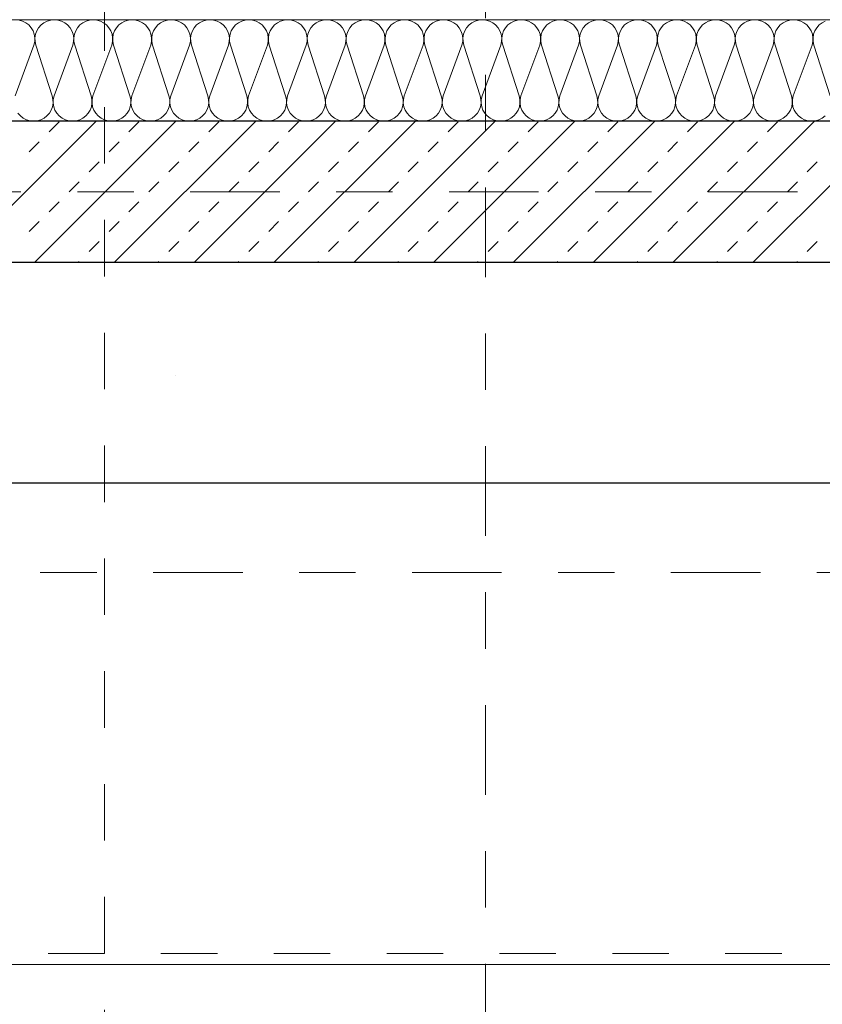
# Model space of a CAD drawing. Header units: metres. Extents: x -45.2 to 14.3, y -31.8 to 10.2.
# Tile 63 of 152: x -31.2 to -29.8, y -1.4 to 0.3. Entities that reach past the tile are written whole.
import ezdxf

# ---------------------------------------------------------------- set-up
doc = ezdxf.new("R2010")
doc.units = ezdxf.units.M
doc.header["$LTSCALE"] = 0.05
doc.linetypes.add('Achsen 01', pattern=[5.291531, 3.175, -1.058062, 0.352704, -0.705764])
doc.linetypes.add('Raster 01', pattern=[2, 1, -1])
for name, color, linetype, lineweight in [('013_Beton und Stahlbetonarbeiten-330 Außenwände', 7, 'Continuous', 25), ('AV1-Einrichtung Bemaßung', 7, 'Continuous', 9), ('AV1-Schnitt Achsen', 7, 'Achsen 01', 18)]:
    doc.layers.add(name, color=color, linetype=linetype, lineweight=lineweight)
for name, color, linetype, lineweight, true_color in [('014_Fassadenarbeiten-330 mineralische Dämmung', 7, 'Continuous', 9, 0x666666), ('075_Raumlufttechnische Anlage-Lüftungsanlage', 7, 'Continuous', 18, 0x555555), ('AV1-Achsen', 1, 'Achsen 01', 18, 0xff0000), ('AV1-Raster', 7, 'Raster 01', 9, 0xa6a6a6)]:
    doc.layers.add(name, color=color, linetype=linetype, lineweight=lineweight, true_color=true_color)

msp = doc.modelspace()

# ---------------------------------------------------------------- linework, layer by layer
at = {"layer": '013_Beton und Stahlbetonarbeiten-330 Außenwände', "color": 251, "linetype": 'Continuous', "lineweight": 13, "true_color": 0x4c4c4c}
for p, q in [((-31.0649, 0.125), (-31.3149, -0.125)), ((-30.9235, 0.125), (-31.1735, -0.125)), ((-31.1481, 0.1061), (-31.1304, 0.1237)), ((-30.7821, 0.125), (-31.0321, -0.125)), ((-31.0066, 0.1061), (-30.989, 0.1237)), ((-30.6407, 0.125), (-30.8907, -0.125)), ((-30.8652, 0.1061), (-30.8475, 0.1237)), ((-30.4992, 0.125), (-30.7492, -0.125)), ((-30.7238, 0.1061), (-30.7061, 0.1237)), ((-30.3578, 0.125), (-30.6078, -0.125)), ((-30.5824, 0.1061), (-30.5647, 0.1237)), ((-30.2164, 0.125), (-30.4664, -0.125)), ((-30.4409, 0.1061), (-30.4233, 0.1237)), ((-30.075, 0.125), (-30.325, -0.125)), ((-30.2995, 0.1061), (-30.2818, 0.1237)), ((-29.9335, 0.125), (-30.1835, -0.125)), ((-30.1581, 0.1061), (-30.1404, 0.1237)), ((-29.7921, 0.125), (-30.0421, -0.125)), ((-30.0167, 0.1061), (-29.999, 0.1237)), ((-29.6507, 0.125), (-29.9007, -0.125)), ((-29.8753, 0.1061), (-29.8576, 0.1237)), ((-31.1834, 0.0707), (-31.1657, 0.0884)), ((-31.042, 0.0707), (-31.0243, 0.0884)), ((-30.9006, 0.0707), (-30.8829, 0.0884)), ((-30.7591, 0.0707), (-30.7415, 0.0884)), ((-30.6177, 0.0707), (-30.6, 0.0884)), ((-30.4763, 0.0707), (-30.4586, 0.0884)), ((-30.3349, 0.0707), (-30.3172, 0.0884)), ((-30.1935, 0.0707), (-30.1758, 0.0884)), ((-30.052, 0.0707), (-30.0344, 0.0884)), ((-29.9106, 0.0707), (-29.8929, 0.0884)), ((-31.0773, 0.0354), (-31.0597, 0.053)), ((-30.9359, 0.0354), (-30.9182, 0.053)), ((-30.7945, 0.0354), (-30.7768, 0.053)), ((-30.6531, 0.0354), (-30.6354, 0.053)), ((-30.5117, 0.0354), (-30.494, 0.053)), ((-30.3702, 0.0354), (-30.3526, 0.053)), ((-30.2288, 0.0354), (-30.2111, 0.053)), ((-30.0874, 0.0354), (-30.0697, 0.053)), ((-29.946, 0.0354), (-29.9283, 0.053)), ((-29.8046, 0.0354), (-29.7869, 0.053)), ((-31.1127, 0), (-31.095, 0.0177)), ((-30.9713, 0), (-30.9536, 0.0177)), ((-30.8299, 0), (-30.8122, 0.0177)), ((-30.6884, 0), (-30.6708, 0.0177)), ((-30.547, 0), (-30.5293, 0.0177)), ((-30.4056, 0), (-30.3879, 0.0177)), ((-30.2642, 0), (-30.2465, 0.0177)), ((-30.1227, 0), (-30.1051, 0.0177)), ((-29.9813, 0), (-29.9636, 0.0177)), ((-29.8399, 0), (-29.8222, 0.0177)), ((-31.1481, -0.0354), (-31.1304, -0.0177)), ((-31.0066, -0.0354), (-30.989, -0.0177)), ((-30.8652, -0.0354), (-30.8475, -0.0177)), ((-30.7238, -0.0354), (-30.7061, -0.0177)), ((-30.5824, -0.0354), (-30.5647, -0.0177)), ((-30.4409, -0.0354), (-30.4233, -0.0177)), ((-30.2995, -0.0354), (-30.2818, -0.0177)), ((-30.1581, -0.0354), (-30.1404, -0.0177)), ((-30.0167, -0.0354), (-29.999, -0.0177)), ((-29.8753, -0.0354), (-29.8576, -0.0177)), ((-31.1834, -0.0707), (-31.1657, -0.053)), ((-31.042, -0.0707), (-31.0243, -0.053)), ((-30.9006, -0.0707), (-30.8829, -0.053)), ((-30.7591, -0.0707), (-30.7415, -0.053)), ((-30.6177, -0.0707), (-30.6, -0.053)), ((-30.4763, -0.0707), (-30.4586, -0.053)), ((-30.3349, -0.0707), (-30.3172, -0.053)), ((-30.1935, -0.0707), (-30.1758, -0.053)), ((-30.052, -0.0707), (-30.0344, -0.053)), ((-29.9106, -0.0707), (-29.8929, -0.053)), ((-31.0773, -0.1061), (-31.0597, -0.0884)), ((-30.9359, -0.1061), (-30.9182, -0.0884)), ((-30.7945, -0.1061), (-30.7768, -0.0884)), ((-30.6531, -0.1061), (-30.6354, -0.0884)), ((-30.5117, -0.1061), (-30.494, -0.0884)), ((-30.3702, -0.1061), (-30.3526, -0.0884)), ((-30.2288, -0.1061), (-30.2111, -0.0884)), ((-30.0874, -0.1061), (-30.0697, -0.0884)), ((-29.946, -0.1061), (-29.9283, -0.0884)), ((-29.8046, -0.1061), (-29.7869, -0.0884)), ((-31.0963, -0.125), (-31.095, -0.1237)), ((-30.9549, -0.125), (-30.9536, -0.1237)), ((-30.8134, -0.125), (-30.8122, -0.1237)), ((-30.672, -0.125), (-30.6708, -0.1237)), ((-30.5306, -0.125), (-30.5293, -0.1237)), ((-30.3892, -0.125), (-30.3879, -0.1237)), ((-30.2477, -0.125), (-30.2465, -0.1237)), ((-30.1063, -0.125), (-30.1051, -0.1237)), ((-29.9649, -0.125), (-29.9636, -0.1237)), ((-29.8235, -0.125), (-29.8222, -0.1237))]:
    msp.add_line(p, q, dxfattribs=at)
at = {"layer": '013_Beton und Stahlbetonarbeiten-330 Außenwände'}
msp.add_lwpolyline([(-39.275, 0.125), (-39.275, -1.425), (-39.025, -1.425), (-39.025, -0.125), (-28.275, -0.125), (-28.275, 0.125)], close=True, dxfattribs=at)
at = {"layer": '014_Fassadenarbeiten-330 mineralische Dämmung'}
msp.add_lwpolyline([(-36.8275, -5.525), (-39.275, -5.525), (-39.275, 0.125), (-18.9, 0.125), (-18.9, 0.305), (-39.455, 0.305), (-39.455, -5.705), (-36.8275, -5.705)], close=True, dxfattribs=at)
for points in [[(-31.2083, 0.17), (-31.1751, 0.26), (-31.1751, 0.26), (-31.1737, 0.2663), (-31.1735, 0.2728), (-31.1745, 0.2792), (-31.1767, 0.2853), (-31.18, 0.2908), (-31.1843, 0.2957), (-31.1894, 0.2997), (-31.1952, 0.3026), (-31.2014, 0.3044)], [(-29.7731, 0.1343), (-29.7782, 0.1303), (-29.784, 0.1274), (-29.7902, 0.1256), (-29.7967, 0.125), (-29.8031, 0.1256), (-29.8093, 0.1274), (-29.8151, 0.1303), (-29.8202, 0.1343), (-29.8245, 0.1392), (-29.8278, 0.1447), (-29.83, 0.1508), (-29.831, 0.1572), (-29.8308, 0.1637), (-29.8294, 0.17), (-29.7962, 0.26), (-29.7962, 0.26), (-29.7948, 0.2663), (-29.7946, 0.2728), (-29.7956, 0.2792), (-29.7978, 0.2853), (-29.8011, 0.2908), (-29.8054, 0.2957), (-29.8105, 0.2997), (-29.8163, 0.3026), (-29.8225, 0.3044), (-29.829, 0.305), (-29.8354, 0.3044), (-29.8416, 0.3026), (-29.8474, 0.2997), (-29.8525, 0.2957), (-29.8568, 0.2908), (-29.8601, 0.2853), (-29.8623, 0.2792), (-29.8633, 0.2728), (-29.8631, 0.2663), (-29.8617, 0.26), (-29.8328, 0.17), (-29.8328, 0.17), (-29.8314, 0.1637), (-29.8312, 0.1572), (-29.8322, 0.1508), (-29.8345, 0.1447), (-29.8378, 0.1392), (-29.842, 0.1343), (-29.8472, 0.1303), (-29.8529, 0.1274), (-29.8592, 0.1256), (-29.8656, 0.125), (-29.872, 0.1256), (-29.8783, 0.1274), (-29.884, 0.1303), (-29.8892, 0.1343), (-29.8934, 0.1392), (-29.8967, 0.1447), (-29.8989, 0.1508), (-29.9, 0.1572), (-29.8998, 0.1637), (-29.8984, 0.17), (-29.8651, 0.26), (-29.8651, 0.26), (-29.8637, 0.2663), (-29.8635, 0.2728), (-29.8646, 0.2792), (-29.8668, 0.2853), (-29.8701, 0.2908), (-29.8743, 0.2957), (-29.8795, 0.2997), (-29.8852, 0.3026), (-29.8915, 0.3044), (-29.8979, 0.305), (-29.9043, 0.3044), (-29.9106, 0.3026), (-29.9163, 0.2997), (-29.9214, 0.2957), (-29.9257, 0.2908), (-29.929, 0.2853), (-29.9312, 0.2792), (-29.9323, 0.2728), (-29.9321, 0.2663), (-29.9307, 0.26), (-29.9018, 0.17), (-29.9018, 0.17), (-29.9004, 0.1637), (-29.9002, 0.1572), (-29.9012, 0.1508), (-29.9034, 0.1447), (-29.9067, 0.1392), (-29.911, 0.1343), (-29.9161, 0.1303), (-29.9219, 0.1274), (-29.9281, 0.1256), (-29.9345, 0.125), (-29.941, 0.1256), (-29.9472, 0.1274), (-29.953, 0.1303), (-29.9581, 0.1343), (-29.9624, 0.1392), (-29.9657, 0.1447), (-29.9679, 0.1508), (-29.9689, 0.1572), (-29.9687, 0.1637), (-29.9673, 0.17), (-29.9341, 0.26), (-29.9341, 0.26), (-29.9327, 0.2663), (-29.9325, 0.2728), (-29.9335, 0.2792), (-29.9357, 0.2853), (-29.939, 0.2908), (-29.9433, 0.2957), (-29.9484, 0.2997), (-29.9542, 0.3026), (-29.9604, 0.3044), (-29.9668, 0.305), (-29.9733, 0.3044), (-29.9795, 0.3026), (-29.9853, 0.2997), (-29.9904, 0.2957), (-29.9947, 0.2908), (-29.998, 0.2853), (-30.0002, 0.2792), (-30.0012, 0.2728), (-30.001, 0.2663), (-29.9996, 0.26), (-29.9707, 0.17), (-29.9707, 0.17), (-29.9693, 0.1637), (-29.9691, 0.1572), (-29.9701, 0.1508), (-29.9723, 0.1447), (-29.9756, 0.1392), (-29.9799, 0.1343), (-29.9851, 0.1303), (-29.9908, 0.1274), (-29.997, 0.1256), (-30.0035, 0.125), (-30.0099, 0.1256), (-30.0162, 0.1274), (-30.0219, 0.1303), (-30.027, 0.1343), (-30.0313, 0.1392), (-30.0346, 0.1447), (-30.0368, 0.1508), (-30.0379, 0.1572), (-30.0377, 0.1637), (-30.0363, 0.17), (-30.003, 0.26), (-30.003, 0.26), (-30.0016, 0.2663), (-30.0014, 0.2728), (-30.0024, 0.2792), (-30.0046, 0.2853), (-30.0079, 0.2908), (-30.0122, 0.2957), (-30.0174, 0.2997), (-30.0231, 0.3026), (-30.0293, 0.3044), (-30.0358, 0.305), (-30.0422, 0.3044), (-30.0485, 0.3026), (-30.0542, 0.2997), (-30.0593, 0.2957), (-30.0636, 0.2908), (-30.0669, 0.2853), (-30.0691, 0.2792), (-30.0702, 0.2728), (-30.07, 0.2663), (-30.0686, 0.26), (-30.0396, 0.17), (-30.0396, 0.17), (-30.0383, 0.1637), (-30.0381, 0.1572), (-30.0391, 0.1508), (-30.0413, 0.1447), (-30.0446, 0.1392), (-30.0489, 0.1343), (-30.054, 0.1303), (-30.0598, 0.1274), (-30.066, 0.1256), (-30.0724, 0.125), (-30.0789, 0.1256), (-30.0851, 0.1274), (-30.0909, 0.1303), (-30.096, 0.1343), (-30.1003, 0.1392), (-30.1036, 0.1447), (-30.1058, 0.1508), (-30.1068, 0.1572), (-30.1066, 0.1637), (-30.1052, 0.17), (-30.0719, 0.26), (-30.0719, 0.26), (-30.0706, 0.2663), (-30.0704, 0.2728), (-30.0714, 0.2792), (-30.0736, 0.2853), (-30.0769, 0.2908), (-30.0812, 0.2957), (-30.0863, 0.2997), (-30.0921, 0.3026), (-30.0983, 0.3044), (-30.1047, 0.305), (-30.1112, 0.3044), (-30.1174, 0.3026), (-30.1232, 0.2997), (-30.1283, 0.2957), (-30.1326, 0.2908), (-30.1359, 0.2853), (-30.1381, 0.2792), (-30.1391, 0.2728), (-30.1389, 0.2663), (-30.1375, 0.26), (-30.1086, 0.17), (-30.1086, 0.17), (-30.1072, 0.1637), (-30.107, 0.1572), (-30.108, 0.1508), (-30.1102, 0.1447), (-30.1135, 0.1392), (-30.1178, 0.1343), (-30.1229, 0.1303), (-30.1287, 0.1274), (-30.1349, 0.1256), (-30.1414, 0.125), (-30.1478, 0.1256), (-30.154, 0.1274), (-30.1598, 0.1303), (-30.1649, 0.1343), (-30.1692, 0.1392), (-30.1725, 0.1447), (-30.1747, 0.1508), (-30.1758, 0.1572), (-30.1756, 0.1637), (-30.1742, 0.17), (-30.1409, 0.26), (-30.1409, 0.26), (-30.1395, 0.2663), (-30.1393, 0.2728), (-30.1403, 0.2792), (-30.1425, 0.2853), (-30.1458, 0.2908), (-30.1501, 0.2957), (-30.1552, 0.2997), (-30.161, 0.3026), (-30.1672, 0.3044), (-30.1737, 0.305), (-30.1801, 0.3044), (-30.1863, 0.3026), (-30.1921, 0.2997), (-30.1972, 0.2957), (-30.2015, 0.2908), (-30.2048, 0.2853), (-30.207, 0.2792), (-30.208, 0.2728), (-30.2079, 0.2663), (-30.2065, 0.26), (-30.1775, 0.17), (-30.1775, 0.17), (-30.1761, 0.1637), (-30.1759, 0.1572), (-30.177, 0.1508), (-30.1792, 0.1447), (-30.1825, 0.1392), (-30.1868, 0.1343), (-30.1919, 0.1303), (-30.1977, 0.1274), (-30.2039, 0.1256), (-30.2103, 0.125), (-30.2168, 0.1256), (-30.223, 0.1274), (-30.2288, 0.1303), (-30.2339, 0.1343), (-30.2382, 0.1392), (-30.2415, 0.1447), (-30.2437, 0.1508), (-30.2447, 0.1572), (-30.2445, 0.1637), (-30.2431, 0.17), (-30.2098, 0.26), (-30.2098, 0.26), (-30.2084, 0.2663), (-30.2083, 0.2728), (-30.2093, 0.2792), (-30.2115, 0.2853), (-30.2148, 0.2908), (-30.2191, 0.2957), (-30.2242, 0.2997), (-30.23, 0.3026), (-30.2362, 0.3044), (-30.2426, 0.305), (-30.2491, 0.3044), (-30.2553, 0.3026), (-30.2611, 0.2997), (-30.2662, 0.2957), (-30.2705, 0.2908), (-30.2738, 0.2853), (-30.276, 0.2792), (-30.277, 0.2728), (-30.2768, 0.2663), (-30.2754, 0.26), (-30.2465, 0.17), (-30.2465, 0.17), (-30.2451, 0.1637), (-30.2449, 0.1572), (-30.2459, 0.1508), (-30.2481, 0.1447), (-30.2514, 0.1392), (-30.2557, 0.1343), (-30.2608, 0.1303), (-30.2666, 0.1274), (-30.2728, 0.1256), (-30.2793, 0.125), (-30.2857, 0.1256), (-30.2919, 0.1274), (-30.2977, 0.1303), (-30.3028, 0.1343), (-30.3071, 0.1392), (-30.3104, 0.1447), (-30.3126, 0.1508), (-30.3136, 0.1572), (-30.3135, 0.1637), (-30.3121, 0.17), (-30.2788, 0.26), (-30.2788, 0.26), (-30.2774, 0.2663), (-30.2772, 0.2728), (-30.2782, 0.2792), (-30.2804, 0.2853), (-30.2837, 0.2908), (-30.288, 0.2957), (-30.2931, 0.2997), (-30.2989, 0.3026), (-30.3051, 0.3044), (-30.3116, 0.305), (-30.318, 0.3044), (-30.3242, 0.3026), (-30.33, 0.2997), (-30.3351, 0.2957), (-30.3394, 0.2908), (-30.3427, 0.2853), (-30.3449, 0.2792), (-30.3459, 0.2728), (-30.3457, 0.2663), (-30.3444, 0.26), (-30.3154, 0.17), (-30.3154, 0.17), (-30.314, 0.1637), (-30.3138, 0.1572), (-30.3149, 0.1508), (-30.3171, 0.1447), (-30.3204, 0.1392), (-30.3247, 0.1343), (-30.3298, 0.1303), (-30.3355, 0.1274), (-30.3418, 0.1256), (-30.3482, 0.125), (-30.3547, 0.1256), (-30.3609, 0.1274), (-30.3666, 0.1303), (-30.3718, 0.1343), (-30.3761, 0.1392), (-30.3794, 0.1447), (-30.3816, 0.1508), (-30.3826, 0.1572), (-30.3824, 0.1637), (-30.381, 0.17), (-30.3477, 0.26), (-30.3477, 0.26), (-30.3463, 0.2663), (-30.3461, 0.2728), (-30.3472, 0.2792), (-30.3494, 0.2853), (-30.3527, 0.2908), (-30.357, 0.2957), (-30.3621, 0.2997), (-30.3678, 0.3026), (-30.3741, 0.3044), (-30.3805, 0.305), (-30.387, 0.3044), (-30.3932, 0.3026), (-30.3989, 0.2997), (-30.4041, 0.2957), (-30.4084, 0.2908), (-30.4117, 0.2853), (-30.4139, 0.2792), (-30.4149, 0.2728), (-30.4147, 0.2663), (-30.4133, 0.26), (-30.3844, 0.17), (-30.3844, 0.17), (-30.383, 0.1637), (-30.3828, 0.1572), (-30.3838, 0.1508), (-30.386, 0.1447), (-30.3893, 0.1392), (-30.3936, 0.1343), (-30.3987, 0.1303), (-30.4045, 0.1274), (-30.4107, 0.1256), (-30.4172, 0.125), (-30.4236, 0.1256), (-30.4298, 0.1274), (-30.4356, 0.1303), (-30.4407, 0.1343), (-30.445, 0.1392), (-30.4483, 0.1447), (-30.4505, 0.1508), (-30.4515, 0.1572), (-30.4513, 0.1637), (-30.4499, 0.17), (-30.4167, 0.26), (-30.4167, 0.26), (-30.4153, 0.2663), (-30.4151, 0.2728), (-30.4161, 0.2792), (-30.4183, 0.2853), (-30.4216, 0.2908), (-30.4259, 0.2957), (-30.431, 0.2997), (-30.4368, 0.3026), (-30.443, 0.3044), (-30.4495, 0.305), (-30.4559, 0.3044), (-30.4621, 0.3026), (-30.4679, 0.2997), (-30.473, 0.2957), (-30.4773, 0.2908), (-30.4806, 0.2853), (-30.4828, 0.2792), (-30.4838, 0.2728), (-30.4836, 0.2663), (-30.4822, 0.26), (-30.4533, 0.17), (-30.4533, 0.17), (-30.4519, 0.1637), (-30.4517, 0.1572), (-30.4528, 0.1508), (-30.455, 0.1447), (-30.4583, 0.1392), (-30.4625, 0.1343), (-30.4677, 0.1303), (-30.4734, 0.1274), (-30.4797, 0.1256), (-30.4861, 0.125), (-30.4925, 0.1256), (-30.4988, 0.1274), (-30.5045, 0.1303), (-30.5097, 0.1343), (-30.5139, 0.1392), (-30.5172, 0.1447), (-30.5195, 0.1508), (-30.5205, 0.1572), (-30.5203, 0.1637), (-30.5189, 0.17), (-30.4856, 0.26), (-30.4856, 0.26), (-30.4842, 0.2663), (-30.484, 0.2728), (-30.4851, 0.2792), (-30.4873, 0.2853), (-30.4906, 0.2908), (-30.4949, 0.2957), (-30.5, 0.2997), (-30.5057, 0.3026), (-30.512, 0.3044), (-30.5184, 0.305), (-30.5248, 0.3044), (-30.5311, 0.3026), (-30.5368, 0.2997), (-30.542, 0.2957), (-30.5462, 0.2908), (-30.5495, 0.2853), (-30.5517, 0.2792), (-30.5528, 0.2728), (-30.5526, 0.2663), (-30.5512, 0.26), (-30.5223, 0.17), (-30.5223, 0.17), (-30.5209, 0.1637), (-30.5207, 0.1572), (-30.5217, 0.1508), (-30.5239, 0.1447), (-30.5272, 0.1392), (-30.5315, 0.1343), (-30.5366, 0.1303), (-30.5424, 0.1274), (-30.5486, 0.1256), (-30.555, 0.125), (-30.5615, 0.1256), (-30.5677, 0.1274), (-30.5735, 0.1303), (-30.5786, 0.1343), (-30.5829, 0.1392), (-30.5862, 0.1447), (-30.5884, 0.1508), (-30.5894, 0.1572), (-30.5892, 0.1637), (-30.5878, 0.17), (-30.5546, 0.26), (-30.5546, 0.26), (-30.5532, 0.2663), (-30.553, 0.2728), (-30.554, 0.2792), (-30.5562, 0.2853), (-30.5595, 0.2908), (-30.5638, 0.2957), (-30.5689, 0.2997), (-30.5747, 0.3026), (-30.5809, 0.3044), (-30.5873, 0.305), (-30.5938, 0.3044), (-30.6, 0.3026), (-30.6058, 0.2997), (-30.6109, 0.2957), (-30.6152, 0.2908), (-30.6185, 0.2853), (-30.6207, 0.2792), (-30.6217, 0.2728), (-30.6215, 0.2663), (-30.6201, 0.26), (-30.5912, 0.17), (-30.5912, 0.17), (-30.5898, 0.1637), (-30.5896, 0.1572), (-30.5906, 0.1508), (-30.5928, 0.1447), (-30.5961, 0.1392), (-30.6004, 0.1343), (-30.6056, 0.1303), (-30.6113, 0.1274), (-30.6175, 0.1256), (-30.624, 0.125), (-30.6304, 0.1256), (-30.6367, 0.1274), (-30.6424, 0.1303), (-30.6475, 0.1343), (-30.6518, 0.1392), (-30.6551, 0.1447), (-30.6573, 0.1508), (-30.6584, 0.1572), (-30.6582, 0.1637), (-30.6568, 0.17), (-30.6235, 0.26), (-30.6235, 0.26), (-30.6221, 0.2663), (-30.6219, 0.2728), (-30.6229, 0.2792), (-30.6251, 0.2853), (-30.6285, 0.2908), (-30.6327, 0.2957), (-30.6379, 0.2997), (-30.6436, 0.3026), (-30.6498, 0.3044), (-30.6563, 0.305), (-30.6627, 0.3044), (-30.669, 0.3026), (-30.6747, 0.2997), (-30.6798, 0.2957), (-30.6841, 0.2908), (-30.6874, 0.2853), (-30.6896, 0.2792), (-30.6907, 0.2728), (-30.6905, 0.2663), (-30.6891, 0.26), (-30.6602, 0.17), (-30.6602, 0.17), (-30.6588, 0.1637), (-30.6586, 0.1572), (-30.6596, 0.1508), (-30.6618, 0.1447), (-30.6651, 0.1392), (-30.6694, 0.1343), (-30.6745, 0.1303), (-30.6803, 0.1274), (-30.6865, 0.1256), (-30.6929, 0.125), (-30.6994, 0.1256), (-30.7056, 0.1274), (-30.7114, 0.1303), (-30.7165, 0.1343), (-30.7208, 0.1392), (-30.7241, 0.1447), (-30.7263, 0.1508), (-30.7273, 0.1572), (-30.7271, 0.1637), (-30.7257, 0.17), (-30.6925, 0.26), (-30.6925, 0.26), (-30.6911, 0.2663), (-30.6909, 0.2728), (-30.6919, 0.2792), (-30.6941, 0.2853), (-30.6974, 0.2908), (-30.7017, 0.2957), (-30.7068, 0.2997), (-30.7126, 0.3026), (-30.7188, 0.3044), (-30.7252, 0.305), (-30.7317, 0.3044), (-30.7379, 0.3026), (-30.7437, 0.2997), (-30.7488, 0.2957), (-30.7531, 0.2908), (-30.7564, 0.2853), (-30.7586, 0.2792), (-30.7596, 0.2728), (-30.7594, 0.2663), (-30.758, 0.26), (-30.7291, 0.17), (-30.7291, 0.17), (-30.7277, 0.1637), (-30.7275, 0.1572), (-30.7285, 0.1508), (-30.7307, 0.1447), (-30.734, 0.1392), (-30.7383, 0.1343), (-30.7434, 0.1303), (-30.7492, 0.1274), (-30.7554, 0.1256), (-30.7619, 0.125), (-30.7683, 0.1256), (-30.7745, 0.1274), (-30.7803, 0.1303), (-30.7854, 0.1343), (-30.7897, 0.1392), (-30.793, 0.1447), (-30.7952, 0.1508), (-30.7963, 0.1572), (-30.7961, 0.1637), (-30.7947, 0.17), (-30.7614, 0.26), (-30.7614, 0.26), (-30.76, 0.2663), (-30.7598, 0.2728), (-30.7608, 0.2792), (-30.763, 0.2853), (-30.7663, 0.2908), (-30.7706, 0.2957), (-30.7757, 0.2997), (-30.7815, 0.3026), (-30.7877, 0.3044), (-30.7942, 0.305), (-30.8006, 0.3044), (-30.8068, 0.3026), (-30.8126, 0.2997), (-30.8177, 0.2957), (-30.822, 0.2908), (-30.8253, 0.2853), (-30.8275, 0.2792), (-30.8286, 0.2728), (-30.8284, 0.2663), (-30.827, 0.26), (-30.798, 0.17), (-30.798, 0.17), (-30.7966, 0.1637), (-30.7965, 0.1572), (-30.7975, 0.1508), (-30.7997, 0.1447), (-30.803, 0.1392), (-30.8073, 0.1343), (-30.8124, 0.1303), (-30.8182, 0.1274), (-30.8244, 0.1256), (-30.8308, 0.125), (-30.8373, 0.1256), (-30.8435, 0.1274), (-30.8493, 0.1303), (-30.8544, 0.1343), (-30.8587, 0.1392), (-30.862, 0.1447), (-30.8642, 0.1508), (-30.8652, 0.1572), (-30.865, 0.1637), (-30.8636, 0.17), (-30.8303, 0.26), (-30.8303, 0.26), (-30.8289, 0.2663), (-30.8288, 0.2728), (-30.8298, 0.2792), (-30.832, 0.2853), (-30.8353, 0.2908), (-30.8396, 0.2957), (-30.8447, 0.2997), (-30.8505, 0.3026), (-30.8567, 0.3044), (-30.8631, 0.305), (-30.8696, 0.3044), (-30.8758, 0.3026), (-30.8816, 0.2997), (-30.8867, 0.2957), (-30.891, 0.2908), (-30.8943, 0.2853), (-30.8965, 0.2792), (-30.8975, 0.2728), (-30.8973, 0.2663), (-30.8959, 0.26), (-30.867, 0.17), (-30.867, 0.17), (-30.8656, 0.1637), (-30.8654, 0.1572), (-30.8664, 0.1508), (-30.8686, 0.1447), (-30.8719, 0.1392), (-30.8762, 0.1343), (-30.8813, 0.1303), (-30.8871, 0.1274), (-30.8933, 0.1256), (-30.8998, 0.125), (-30.9062, 0.1256), (-30.9124, 0.1274), (-30.9182, 0.1303), (-30.9233, 0.1343), (-30.9276, 0.1392), (-30.9309, 0.1447), (-30.9331, 0.1508), (-30.9341, 0.1572), (-30.934, 0.1637), (-30.9326, 0.17), (-30.8993, 0.26), (-30.8993, 0.26), (-30.8979, 0.2663), (-30.8977, 0.2728), (-30.8987, 0.2792), (-30.9009, 0.2853), (-30.9042, 0.2908), (-30.9085, 0.2957), (-30.9136, 0.2997), (-30.9194, 0.3026), (-30.9256, 0.3044), (-30.9321, 0.305), (-30.9385, 0.3044), (-30.9447, 0.3026), (-30.9505, 0.2997), (-30.9556, 0.2957), (-30.9599, 0.2908), (-30.9632, 0.2853), (-30.9654, 0.2792), (-30.9664, 0.2728), (-30.9663, 0.2663), (-30.9649, 0.26), (-30.9359, 0.17), (-30.9359, 0.17), (-30.9345, 0.1637), (-30.9343, 0.1572), (-30.9354, 0.1508), (-30.9376, 0.1447), (-30.9409, 0.1392), (-30.9452, 0.1343), (-30.9503, 0.1303), (-30.9561, 0.1274), (-30.9623, 0.1256), (-30.9687, 0.125), (-30.9752, 0.1256), (-30.9814, 0.1274), (-30.9872, 0.1303), (-30.9923, 0.1343), (-30.9966, 0.1392), (-30.9999, 0.1447), (-31.0021, 0.1508), (-31.0031, 0.1572), (-31.0029, 0.1637), (-31.0015, 0.17), (-30.9682, 0.26), (-30.9682, 0.26), (-30.9668, 0.2663), (-30.9666, 0.2728), (-30.9677, 0.2792), (-30.9699, 0.2853), (-30.9732, 0.2908), (-30.9775, 0.2957), (-30.9826, 0.2997), (-30.9884, 0.3026), (-30.9946, 0.3044), (-31.001, 0.305), (-31.0075, 0.3044), (-31.0137, 0.3026), (-31.0194, 0.2997), (-31.0246, 0.2957), (-31.0289, 0.2908), (-31.0322, 0.2853), (-31.0344, 0.2792), (-31.0354, 0.2728), (-31.0352, 0.2663), (-31.0338, 0.26), (-31.0049, 0.17), (-31.0049, 0.17), (-31.0035, 0.1637), (-31.0033, 0.1572), (-31.0043, 0.1508), (-31.0065, 0.1447), (-31.0098, 0.1392), (-31.0141, 0.1343), (-31.0192, 0.1303), (-31.025, 0.1274), (-31.0312, 0.1256), (-31.0377, 0.125), (-31.0441, 0.1256), (-31.0503, 0.1274), (-31.0561, 0.1303), (-31.0612, 0.1343), (-31.0655, 0.1392), (-31.0688, 0.1447), (-31.071, 0.1508), (-31.072, 0.1572), (-31.0718, 0.1637), (-31.0704, 0.17), (-31.0372, 0.26), (-31.0372, 0.26), (-31.0358, 0.2663), (-31.0356, 0.2728), (-31.0366, 0.2792), (-31.0388, 0.2853), (-31.0421, 0.2908), (-31.0464, 0.2957), (-31.0515, 0.2997), (-31.0573, 0.3026), (-31.0635, 0.3044), (-31.07, 0.305), (-31.0764, 0.3044), (-31.0826, 0.3026), (-31.0884, 0.2997), (-31.0935, 0.2957), (-31.0978, 0.2908), (-31.1011, 0.2853), (-31.1033, 0.2792), (-31.1043, 0.2728), (-31.1041, 0.2663), (-31.1027, 0.26), (-31.0738, 0.17), (-31.0738, 0.17), (-31.0724, 0.1637), (-31.0722, 0.1572), (-31.0733, 0.1508), (-31.0755, 0.1447), (-31.0788, 0.1392), (-31.083, 0.1343), (-31.0882, 0.1303), (-31.0939, 0.1274), (-31.1002, 0.1256), (-31.1066, 0.125), (-31.1131, 0.1256), (-31.1193, 0.1274), (-31.125, 0.1303), (-31.1302, 0.1343), (-31.1344, 0.1392), (-31.1378, 0.1447), (-31.14, 0.1508), (-31.141, 0.1572), (-31.1408, 0.1637), (-31.1394, 0.17), (-31.1061, 0.26), (-31.1061, 0.26), (-31.1047, 0.2663), (-31.1045, 0.2728), (-31.1056, 0.2792), (-31.1078, 0.2853), (-31.1111, 0.2908), (-31.1154, 0.2957), (-31.1205, 0.2997), (-31.1262, 0.3026), (-31.1325, 0.3044), (-31.1389, 0.305), (-31.1454, 0.3044), (-31.1516, 0.3026), (-31.1573, 0.2997), (-31.1625, 0.2957), (-31.1667, 0.2908), (-31.17, 0.2853), (-31.1722, 0.2792), (-31.1733, 0.2728), (-31.1731, 0.2663), (-31.1717, 0.26), (-31.1428, 0.17), (-31.1428, 0.17), (-31.1414, 0.1637), (-31.1412, 0.1572), (-31.1422, 0.1508), (-31.1444, 0.1447), (-31.1477, 0.1392), (-31.152, 0.1343), (-31.1571, 0.1303), (-31.1629, 0.1274), (-31.1691, 0.1256), (-31.1756, 0.125), (-31.182, 0.1256), (-31.1882, 0.1274), (-31.194, 0.1303), (-31.1991, 0.1343), (-31.2034, 0.1392)], [(-29.7727, 0.3026), (-29.7784, 0.2997), (-29.7836, 0.2957), (-29.7878, 0.2908), (-29.7912, 0.2853), (-29.7934, 0.2792), (-29.7944, 0.2728), (-29.7942, 0.2663), (-29.7928, 0.26), (-29.7639, 0.17)]]:
    msp.add_lwpolyline(points, dxfattribs=at)
at = {"layer": '075_Raumlufttechnische Anlage-Lüftungsanlage'}
msp.add_lwpolyline([(-36.4511, -1.3696), (-29.2499, -1.3696), (-29.2499, -2.4195), (-36.4511, -2.4195)], close=True, dxfattribs=at)
at = {"layer": 'AV1-Achsen'}
msp.add_line((-43.2844, 0), (4.2656, 0), dxfattribs=at)
at = {"layer": 'AV1-Einrichtung Bemaßung', "color": 0, "lineweight": -2}
msp.add_line((-29.3206, -0.5164), (-36.3804, -0.5164), dxfattribs=at)
at = {"layer": 'AV1-Raster'}
for p, q in [((-31.05, -22.95), (-31.05, 1.35)), ((1.35, -1.35), (-40.5, -1.35))]:
    msp.add_line(p, q, dxfattribs=at)
at = {"layer": 'AV1-Schnitt Achsen'}
for p, q in [((-30.375, -26.3), (-30.375, 4.7)), ((-43.35, -0.675), (4.2, -0.675))]:
    msp.add_line(p, q, dxfattribs=at)
at = {"layer": 'Defpoints', "color": 0, "lineweight": 0}
msp.add_line((-30.925, -0.325), (-30.925, -0.325), dxfattribs=at)
msp.add_line((-30.925, -0.325), (-30.925, -0.325), dxfattribs=at)

doc.saveas('drawing.dxf')
